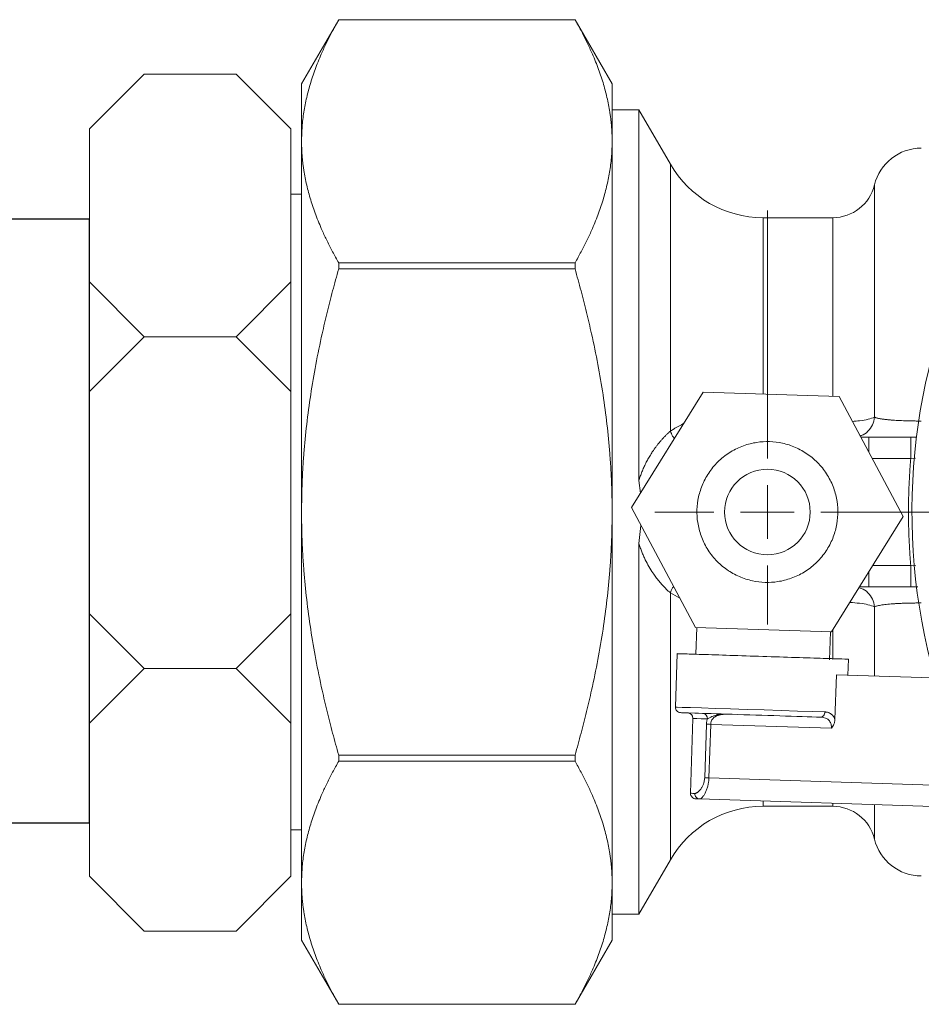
# Model space of a CAD drawing. Extents: x -34599 to 125690, y -105249 to 21518.
# Tile 32 of 64: x 113000 to 113069, y -36283 to -36207. Entities that reach past the tile are written whole.
import ezdxf

# ---------------------------------------------------------------- set-up
doc = ezdxf.new("R2010")
doc.units = 0
doc.header["$MEASUREMENT"] = 0
doc.layers.get('0').update_dxf_attribs({"linetype": 'CONTINUOUS'})
doc.layers.add('armatura', color=54, linetype='CONTINUOUS', lineweight=9)
doc.layers.add('LC-003-002-----0', color=1, linetype='CONTINUOUS')

# ---------------------------------------------------------------- blocks, each defined once
blk = doc.blocks.new('SW_CENTERMARKSYMBOL_2')
at = {"color": 0, "linetype": 'Continuous', "lineweight": 0}
for p, q in [((0, 5), (0, 28.161)), ((0, 0), (0, 2.5)), ((-5, 0), (-10.5, 0)), ((0, 0), (-2.5, 0)), ((0, 0), (0, -2.5)), ((0, 0), (2.5, 0)), ((5, 0), (26.75, 0)), ((0, -5), (0, -10.5))]:
    blk.add_line(p, q, dxfattribs=at)
blk = doc.blocks.new('z2')
at = {"color": 30, "linetype": 'Continuous', "lineweight": 15}
for p, q in [((390.88, 488.46), (356.23, 428.44)), ((390.88, 488.46), (390.88, 488.45)), ((611.6, 488.46), (390.88, 488.46)), ((611.6, 488.45), (390.88, 488.45)), ((611.6, 488.45), (611.6, 488.46)), ((646.26, 428.44), (611.6, 488.46)), ((671.24, 404.36), (646.24, 404.36)), ((671.24, 404.36), (671.24, 57.78)), ((700.63, 353.46), (671.24, 404.36)), ((700.63, 353.46), (700.63, 104.09)), ((891.24, 334.05), (891.24, 117.1)), ((346.24, -268.54), (346.24, 325.46)), ((356.24, 325.46), (346.24, 325.46)), ((787.23, 303.46), (787.23, 138.65)), ((852.37, 303.46), (787.23, 303.46)), ((852.37, 303.46), (852.37, 136.56)), ((390.88, 261.3), (611.6, 261.3)), ((390.88, 261.3), (390.88, 255.62)), ((611.6, 255.62), (611.6, 261.3)), ((611.6, 255.62), (390.88, 255.62)), ((664.29, 32.54), (731.3, 140.45)), ((731.3, 140.45), (858.25, 136.37)), ((858.25, 136.37), (918.19, 24.39)), ((878.54, 98.46), (885.84, 98.46)), ((885.84, 98.46), (925.18, 98.46)), ((925.18, 98.46), (930.57, 98.46)), ((889.25, 78.46), (925.18, 78.46)), ((929.59, 78.85), (925.18, 78.46)), ((671.24, 57.78), (672.65, 46)), ((724.24, -79.44), (664.29, 32.54)), ((918.19, 24.39), (851.19, -83.52)), ((673.21, 15.88), (671.24, -0.85)), ((671.24, -0.85), (671.24, -347.44)), ((925.18, -21.54), (889.68, -21.54)), ((925.18, -21.54), (929.99, -21.96)), ((877.26, -41.54), (885.84, -41.54)), ((885.84, -41.54), (925.18, -41.54)), ((925.18, -41.54), (931.9, -41.54)), ((709.61, -52.12), (700.63, -47.17)), ((700.63, -47.17), (700.63, -296.54)), ((891.24, -124.82), (891.24, -60.17)), ((851.19, -83.52), (724.24, -79.44)), ((725.24, -79.47), (724.44, -104.46)), ((852.37, -109.28), (852.37, -81.62)), ((849.34, -109.69), (850.18, -83.49)), ((706.95, -103.9), (705.35, -153.87)), ((866.39, -124.03), (866.87, -109.03)), ((854.34, -165.37), (855.67, -123.68)), ((1006.31, -128.52), (855.67, -123.68)), ((721.77, -164.4), (719.52, -234.37)), ((734.3, -169.81), (732.69, -219.78)), ((738.29, -169.94), (736.68, -219.91)), ((851.12, -173.56), (738.29, -169.94)), ((390.88, -198.69), (390.88, -204.37)), ((390.88, -198.69), (611.6, -198.69)), ((611.6, -204.37), (611.6, -198.69)), ((611.6, -204.37), (390.88, -204.37)), ((736.68, -219.91), (1003.1, -228.47)), ((727.9, -239.64), (1002.46, -248.46)), ((787.23, -246.54), (787.23, -241.55)), ((787.23, -246.54), (852.37, -246.54)), ((852.37, -246.54), (852.37, -243.64)), ((891.24, -277.12), (891.24, -244.89)), ((346.24, -268.54), (356.24, -268.54)), ((671.24, -347.44), (700.63, -296.54)), ((646.24, -347.44), (671.24, -347.44)), ((356.23, -371.51), (390.88, -431.54)), ((611.6, -431.54), (646.26, -371.51)), ((390.88, -431.52), (390.88, -431.54)), ((390.88, -431.52), (611.6, -431.52)), ((390.88, -431.54), (611.6, -431.54)), ((611.6, -431.54), (611.6, -431.52))]:
    blk.add_line(p, q, dxfattribs=at)
at = {"color": 30, "linetype": 'Continuous', "lineweight": 15, "flags": 128}
for points in [[(705.35, -153.87), (706.95, -153.92), (711.72, -154.08), (719.45, -154.33), (729.82, -154.66), (742.44, -155.06), (756.77, -155.52), (772.26, -156.02), (788.27, -156.54), (804.16, -157.05), (819.3, -157.53), (833.06, -157.97), (844.9, -158.35)], [(735.17, -164.84), (729.43, -164.65), (725.21, -164.52), (722.64, -164.43), (721.77, -164.4)], [(719.52, -234.37), (719.77, -234.38), (720.49, -234.4), (721.69, -234.44), (723.37, -234.49)]]:
    blk.add_lwpolyline(points, dxfattribs=at)
at = {"color": 30, "linetype": 'Continuous', "lineweight": 15}
blk.add_circle((791.24, 28.46), 40, dxfattribs=at)
for centre, radius, start, end in [((934.98, 323.46), 45, 90, 166.39104), ((787.23, 403.46), 100, 210, 270), ((852.37, 343.46), 40, 270, 346.39104), ((1501.24, 28.46), 575, 153.39979, 195.5326), ((710.34, -154.03), 5, 178.16048, 268.16048), ((716.77, -164.24), 5, 358.16048, 88.16048), ((724.52, -234.53), 5, 178.16048, 268.16048), ((787.23, -346.54), 100, 90, 150), ((852.37, -286.54), 40, 13.60896, 90), ((934.98, -266.54), 45, 193.60896, 270)]:
    blk.add_arc(centre, radius, start, end, dxfattribs=at)
for points, knots in [([(390.88, 488.45), (389.91, 486.73), (387.98, 483.3), (385.21, 478.17), (382.57, 473.1), (380.07, 468.07), (377.7, 463.1), (374.02, 455.02), (369.44, 443.89), (364.61, 429.77), (360.88, 415.89), (358.65, 404.42), (357.4, 395.31), (356.74, 388.48), (356.32, 381.67), (356.27, 377.14), (356.24, 374.87)], [0, 0, 0, 0, 0.046635, 0.092697, 0.138189, 0.183115, 0.227481, 0.27129, 0.398883, 0.522953, 0.644157, 0.763253, 0.822711, 0.881973, 0.941062, 1, 1, 1, 1]), ([(646.24, 374.87), (646.23, 376.17), (646.22, 378.77), (646.08, 382.66), (645.87, 386.55), (645.56, 390.44), (645.17, 394.33), (644.69, 398.23), (643.65, 405.42), (641.6, 415.91), (637.86, 429.82), (633.03, 443.92), (627.76, 456.74), (622.4, 468.2), (617.27, 478.31), (613.5, 485.05), (611.6, 488.45)], [0, 0, 0, 0, 0.033806, 0.067568, 0.101315, 0.135078, 0.168885, 0.202766, 0.23675, 0.356329, 0.477051, 0.601846, 0.728713, 0.817727, 0.908081, 1, 1, 1, 1]), ([(356.24, 374.87), (356.24, 392.33), (356.24, 405.8), (356.24, 423.87), (356.24, 428.46), (356.24, 428.46)], [0, 0, 0, 0, 0.5, 0.5, 1, 1, 1, 1]), ([(646.24, 428.46), (646.24, 428.46), (646.24, 428.44), (646.24, 428.3), (646.24, 428.08), (646.24, 427.77), (646.24, 427.38), (646.24, 426.89), (646.24, 426.32), (646.24, 425.66), (646.24, 424.04), (646.24, 420.77), (646.24, 414.68), (646.24, 406.96), (646.24, 399.26), (646.24, 392.38), (646.24, 386.92), (646.24, 381.12), (646.24, 376.96), (646.24, 374.87)], [0, 0, 0, 0, 0.028415, 0.056809, 0.085189, 0.113561, 0.14193, 0.170304, 0.198689, 0.22709, 0.255515, 0.382105, 0.50872, 0.633104, 0.757513, 0.818151, 0.878738, 0.939334, 1, 1, 1, 1]), ([(356.24, 28.46), (356.24, 63.37), (356.24, 98.27), (356.24, 165.71), (356.24, 198.23), (356.24, 258.69), (356.24, 286.62), (356.24, 335.99), (356.24, 357.42), (356.24, 374.87)], [0, 0, 0, 0, 0.25, 0.25, 0.5, 0.5, 0.75, 0.75, 1, 1, 1, 1]), ([(356.24, 374.87), (356.25, 373.58), (356.27, 370.99), (356.4, 367.11), (356.62, 363.22), (356.93, 359.32), (357.32, 355.42), (357.8, 351.52), (358.84, 344.35), (360.88, 333.86), (364.61, 319.98), (369.44, 305.86), (374.7, 293.07), (380.05, 281.61), (385.18, 271.5), (388.97, 264.73), (390.88, 261.3)], [0, 0, 0, 0, 0.033657, 0.067362, 0.101119, 0.134932, 0.168805, 0.202743, 0.23675, 0.355824, 0.47705, 0.601098, 0.728713, 0.816876, 0.907294, 1, 1, 1, 1]), ([(611.6, 261.3), (612.57, 263), (614.48, 266.4), (617.23, 271.5), (619.86, 276.56), (622.38, 281.59), (624.77, 286.6), (628.45, 294.69), (633.03, 305.83), (637.86, 319.94), (641.61, 333.84), (643.83, 345.31), (645.09, 354.43), (645.75, 361.25), (646.17, 368.06), (646.22, 372.6), (646.24, 374.87)], [0, 0, 0, 0, 0.0461686, 0.0919197, 0.1372793, 0.1822747, 0.2269347, 0.2712899, 0.3981572, 0.5229524, 0.6436733, 0.763253, 0.8226547, 0.8818086, 0.940871, 1, 1, 1, 1]), ([(646.24, 374.87), (646.24, 373.81), (646.24, 371.67), (646.24, 368.36), (646.24, 364.98), (646.24, 361.5), (646.24, 357.95), (646.24, 354.31), (646.24, 350.58), (646.24, 342.84), (646.24, 330.53), (646.24, 312.69), (646.24, 293.51), (646.24, 266.13), (646.24, 229.06), (646.24, 189.01), (646.24, 155.73), (646.24, 130.45), (646.24, 104.89), (646.24, 83.54), (646.24, 66.5), (646.24, 53.85), (646.24, 41.16), (646.24, 32.7), (646.24, 28.46)], [0, 0, 0, 0, 0.015173, 0.030335, 0.045489, 0.060638, 0.075787, 0.090939, 0.106099, 0.12127, 0.183473, 0.245689, 0.308996, 0.372315, 0.500002, 0.627689, 0.690996, 0.754314, 0.816518, 0.878734, 0.909059, 0.939358, 0.969661, 1, 1, 1, 1]), ([(390.88, 255.62), (389.91, 252.17), (387.98, 245.32), (385.21, 235.06), (382.57, 224.91), (380.07, 214.86), (377.7, 204.91), (374.02, 188.75), (369.44, 166.5), (364.61, 138.25), (360.88, 110.5), (358.65, 87.56), (357.4, 69.33), (356.74, 55.68), (356.32, 42.06), (356.27, 32.99), (356.24, 28.46)], [0, 0, 0, 0, 0.046635, 0.092697, 0.138189, 0.183115, 0.227481, 0.27129, 0.398883, 0.522953, 0.644157, 0.763253, 0.822711, 0.881973, 0.941062, 1, 1, 1, 1]), ([(646.24, 28.46), (646.23, 31.06), (646.22, 36.25), (646.08, 44.04), (645.87, 51.82), (645.56, 59.6), (645.17, 67.38), (644.69, 75.18), (643.65, 89.55), (641.6, 110.53), (637.86, 138.34), (633.03, 166.56), (627.76, 192.2), (622.4, 215.12), (617.27, 235.33), (613.5, 248.82), (611.6, 255.62)], [0, 0, 0, 0, 0.033805, 0.067567, 0.101314, 0.135077, 0.168884, 0.202766, 0.23675, 0.356329, 0.477051, 0.601846, 0.728713, 0.817727, 0.908081, 1, 1, 1, 1]), ([(700.63, 104.09), (701.27, 104.5), (702.6, 105.34), (704.83, 106.68), (708.02, 108.47), (710.69, 109.98), (712.79, 110.94), (713.05, 111.06)], [0, 0, 0, 0, 0.177609, 0.370012, 0.577102, 0.948611, 1, 1, 1, 1]), ([(870.66, 113.18), (872.98, 113.36), (878.79, 113.81), (886.56, 115.16), (889.56, 116.4), (891.24, 117.1)], [0, 0, 0, 0, 0.225528, 0.566308, 1, 1, 1, 1]), ([(891.24, 117.1), (890.8, 114.61), (889.91, 109.64), (885.35, 103.66), (881, 100.2), (878.26, 99.72), (877.9, 99.66)], [0, 0, 0, 0, 0.3177365, 0.6354654, 0.9529323, 1, 1, 1, 1]), ([(891.24, 117.1), (891.42, 117.01), (891.78, 116.84), (892.44, 116.6), (893.2, 116.37), (894.04, 116.14), (894.98, 115.93), (896, 115.72), (897.11, 115.52), (898.29, 115.33), (899.55, 115.15), (900.89, 114.98), (902.3, 114.82), (903.77, 114.67), (905.3, 114.53), (908.27, 114.29), (913.04, 113.99), (918.85, 113.74), (923.73, 113.6), (927.45, 113.52), (931.21, 113.47), (933.73, 113.47), (934.98, 113.46)], [0, 0, 0, 0, 0.037898, 0.075519, 0.112864, 0.149933, 0.186727, 0.223248, 0.259498, 0.295479, 0.331193, 0.366646, 0.401839, 0.436779, 0.471469, 0.505914, 0.630091, 0.754171, 0.816386, 0.87806, 0.939247, 1, 1, 1, 1]), ([(700.63, 104.09), (699.92, 103.44), (698.51, 102.16), (696.46, 100.14), (694.49, 98.09), (692.61, 96.02), (690.8, 93.93), (689.08, 91.83), (687.45, 89.72), (685.89, 87.61), (684.06, 84.99), (682, 81.8), (679.75, 77.96), (677.69, 74.04), (675.8, 70.06), (674.1, 66.03), (672.57, 61.97), (671.68, 59.16), (671.24, 57.78)], [0, 0, 0, 0, 0.063372, 0.124838, 0.184391, 0.242022, 0.297725, 0.351495, 0.403328, 0.453218, 0.501165, 0.582074, 0.659629, 0.733902, 0.804971, 0.872934, 0.9379, 1, 1, 1, 1]), ([(700.63, 104.09), (701.22, 102.49), (702.12, 100.01), (703.82, 97.9), (704.42, 97.16)], [0, 0, 0, 0, 0.648419, 1, 1, 1, 1]), ([(789.13, -37.29), (785.12, -37.16), (776.88, -36.13), (764.74, -32.22), (753.16, -25.74), (742.91, -16.86), (734.71, -6.07), (728.98, 5.91), (725.86, 18.28), (725.12, 30.59), (726.64, 42.82), (730.56, 54.96), (737.04, 66.55), (745.92, 76.79), (756.71, 85), (768.69, 90.72), (781.06, 93.85), (793.37, 94.58), (805.6, 93.06), (817.74, 89.15), (829.33, 82.66), (839.57, 73.78), (847.77, 63), (853.5, 51.02), (856.63, 38.65), (857.36, 26.34), (855.84, 14.11), (851.93, 1.96), (845.44, -9.62), (836.56, -19.86), (825.77, -28.07), (813.79, -33.79), (801.43, -36.92), (793.14, -37.42), (789.13, -37.29)], [0, 0, 0, 0, 0.029129, 0.060003, 0.09216, 0.125, 0.15784, 0.189997, 0.220871, 0.25, 0.279129, 0.310003, 0.34216, 0.375, 0.40784, 0.439997, 0.470871, 0.5, 0.529129, 0.560003, 0.59216, 0.625, 0.65784, 0.689997, 0.720871, 0.75, 0.779129, 0.810003, 0.84216, 0.875, 0.90784, 0.939997, 0.970871, 1, 1, 1, 1]), ([(885.84, 98.46), (885.84, 98.17), (885.84, 97.57), (885.84, 92.89), (885.84, 88.27), (885.84, 85.26), (885.84, 84.82)], [0, 0, 0, 0, 0.315552, 0.631105, 0.946657, 1, 1, 1, 1]), ([(925.18, 78.46), (925.18, 82.95), (925.18, 93.44), (925.18, 98.46), (925.18, 98.46)], [0, 0, 0, 0, 0.428571, 1, 1, 1, 1]), ([(925.18, -21.54), (924.97, -18.97), (924.54, -13.85), (924.03, -6.15), (923.62, 1.54), (923.31, 9.23), (923.11, 16.92), (923.01, 24.62), (923.01, 32.31), (923.11, 40), (923.31, 47.7), (923.62, 55.39), (924.03, 63.08), (924.54, 70.78), (924.97, 75.9), (925.18, 78.46)], [0, 0, 0, 0, 0.077073, 0.154072, 0.231009, 0.307897, 0.384752, 0.461586, 0.538414, 0.615248, 0.692103, 0.768991, 0.845928, 0.922927, 1, 1, 1, 1]), ([(356.24, -317.95), (356.24, -300.49), (356.24, -279.06), (356.24, -229.7), (356.24, -201.77), (356.24, -141.31), (356.24, -108.78), (356.24, -41.35), (356.24, -6.44), (356.24, 28.46)], [0, 0, 0, 0, 0.25, 0.25, 0.5, 0.5, 0.75, 0.75, 1, 1, 1, 1]), ([(356.24, 28.46), (356.25, 25.88), (356.27, 20.7), (356.4, 12.93), (356.62, 5.15), (356.93, -2.64), (357.32, -10.44), (357.8, -18.25), (358.84, -32.58), (360.88, -53.57), (364.61, -81.32), (369.44, -109.57), (374.7, -135.15), (380.05, -158.07), (385.18, -178.28), (388.97, -191.83), (390.88, -198.69)], [0, 0, 0, 0, 0.033657, 0.067362, 0.101119, 0.134932, 0.168805, 0.202743, 0.23675, 0.355824, 0.47705, 0.601098, 0.728713, 0.816876, 0.907294, 1, 1, 1, 1]), ([(611.6, -198.69), (612.57, -195.28), (614.48, -188.48), (617.23, -178.29), (619.86, -168.17), (622.38, -158.1), (624.77, -148.09), (628.45, -131.91), (633.03, -109.63), (637.86, -81.41), (641.61, -53.6), (643.83, -30.68), (645.09, -12.42), (645.75, 1.22), (646.17, 14.84), (646.22, 23.92), (646.24, 28.46)], [0, 0, 0, 0, 0.046169, 0.09192, 0.137279, 0.182275, 0.226935, 0.27129, 0.398157, 0.522952, 0.643673, 0.763253, 0.822655, 0.88181, 0.940872, 1, 1, 1, 1]), ([(646.24, 28.46), (646.24, 26.35), (646.24, 22.11), (646.24, 15.76), (646.24, 9.42), (646.24, 3.09), (646.24, -3.24), (646.24, -9.56), (646.24, -15.88), (646.24, -28.7), (646.24, -47.96), (646.24, -73.52), (646.24, -98.8), (646.24, -132.08), (646.24, -172.13), (646.24, -209.2), (646.24, -236.58), (646.24, -255.76), (646.24, -273.6), (646.24, -287.25), (646.24, -297.42), (646.24, -304.61), (646.24, -311.49), (646.24, -315.79), (646.24, -317.95)], [0, 0, 0, 0, 0.015173, 0.030335, 0.045489, 0.060638, 0.075787, 0.090939, 0.106099, 0.12127, 0.183473, 0.245689, 0.308996, 0.372315, 0.500002, 0.627689, 0.690996, 0.754314, 0.816518, 0.878734, 0.909059, 0.939358, 0.969661, 1, 1, 1, 1]), ([(671.24, -0.85), (671.46, -1.54), (671.88, -2.92), (672.56, -4.93), (673.27, -6.91), (674.25, -9.46), (675.55, -12.56), (677.68, -17.17), (680.61, -22.65), (683.95, -27.96), (687.16, -32.46), (690.14, -36.25), (693.39, -40), (696.9, -43.71), (699.36, -45.99), (700.63, -47.17)], [0, 0, 0, 0, 0.030732, 0.061692, 0.0929, 0.124376, 0.185178, 0.248967, 0.368842, 0.498824, 0.586421, 0.680365, 0.780633, 0.887192, 1, 1, 1, 1]), ([(925.18, -41.54), (925.18, -41.54), (925.18, -37.88), (925.18, -27.52), (925.18, -21.54)], [0, 0, 0, 0, 0.428571, 1, 1, 1, 1]), ([(885.84, -27.71), (885.84, -28.21), (885.84, -31.28), (885.84, -35.97), (885.84, -40.64), (885.84, -41.24), (885.84, -41.54)], [0, 0, 0, 0, 0.060458, 0.373639, 0.68682, 1, 1, 1, 1]), ([(703.73, -41.13), (703.37, -41.58), (701.94, -43.4), (701.19, -45.55), (700.63, -47.17)], [0, 0, 0, 0, 0.246495, 1, 1, 1, 1]), ([(891.24, -60.17), (890.8, -57.69), (889.91, -52.72), (885.36, -46.69), (880.62, -43.1), (877.44, -42.61), (876.67, -42.49)], [0, 0, 0, 0, 0.301189, 0.60237, 0.903303, 1, 1, 1, 1]), ([(891.24, -60.17), (889.55, -59.47), (886.55, -58.23), (878.06, -56.79), (871.41, -56.28), (868.25, -56.04)], [0, 0, 0, 0, 0.404685, 0.716707, 1, 1, 1, 1]), ([(934.98, -56.54), (934.3, -56.54), (932.95, -56.54), (930.92, -56.55), (928.9, -56.57), (926.9, -56.6), (924.91, -56.64), (922.95, -56.68), (921.01, -56.74), (919.11, -56.8), (917.23, -56.87), (915.4, -56.95), (913.61, -57.04), (911.86, -57.13), (910.15, -57.24), (908.5, -57.35), (906.32, -57.52), (903.7, -57.75), (900.81, -58.07), (898.2, -58.42), (895.91, -58.8), (893.97, -59.22), (892.36, -59.67), (891.62, -60), (891.24, -60.17)], [0, 0, 0, 0, 0.03286, 0.065697, 0.098519, 0.131334, 0.164151, 0.196976, 0.229819, 0.262687, 0.295587, 0.328527, 0.361513, 0.394552, 0.427651, 0.460816, 0.494054, 0.563938, 0.634574, 0.705996, 0.778231, 0.851301, 0.925221, 1, 1, 1, 1]), ([(706.95, -103.9), (706.95, -103.9), (709.03, -103.96), (717.04, -104.22), (722.97, -104.41), (737.77, -104.89), (746.64, -105.17), (765.98, -105.79), (776.44, -106.13), (797.38, -106.8), (807.84, -107.14), (827.18, -107.76), (836.05, -108.04), (850.85, -108.52), (856.78, -108.71), (864.79, -108.97), (866.87, -109.03), (866.87, -109.03)], [0, 0, 0, 0, 0.125, 0.125, 0.25, 0.25, 0.375, 0.375, 0.5, 0.5, 0.625, 0.625, 0.75, 0.75, 0.875, 0.875, 1, 1, 1, 1]), ([(841.02, -163.23), (830.9, -162.91), (817.58, -162.48), (788.07, -161.53), (772.58, -161.03), (744.21, -160.12), (732.01, -159.73), (714.79, -159.18), (710.18, -159.03), (710.18, -159.03)], [0, 0, 0, 0, 0.25, 0.25, 0.5, 0.5, 0.75, 0.75, 1, 1, 1, 1]), ([(734.3, -169.81), (734.31, -169.48), (734.34, -168.81), (734.47, -167.81), (734.64, -166.81), (734.87, -165.81), (735.07, -165.16), (735.17, -164.84)], [0, 0, 0, 0, 0.193434, 0.388564, 0.587019, 0.790351, 1, 1, 1, 1]), ([(755.28, -160.48), (754.51, -160.46), (753.02, -160.42), (750.91, -160.45), (749.01, -160.54), (747.31, -160.7), (745.8, -160.92), (744.48, -161.17), (742.74, -161.59), (740.7, -162.24), (738.68, -163.1), (737.19, -163.82), (736.08, -164.39), (735.46, -164.69), (735.16, -164.83)], [0, 0, 0, 0, 0.103862, 0.199289, 0.286256, 0.364972, 0.4358, 0.499171, 0.55544, 0.691694, 0.805673, 0.875411, 0.939894, 1, 1, 1, 1]), ([(755.28, -160.48), (751.57, -160.36), (745.74, -160.68), (739.77, -164.27), (738.35, -168.03), (738.29, -169.94)], [0.230554, 0.230554, 0.230554, 0.230554, 0.3594518, 0.4453837, 0.5313156, 0.5313156, 0.5313156, 0.5313156]), ([(851.12, -173.56), (851.16, -172.32), (850.86, -169.8), (848.45, -164.85), (844.35, -163.34), (841.02, -163.23)], [1.1868005, 1.1868005, 1.1868005, 1.1868005, 1.2428325, 1.2990594, 1.4489977, 1.4489977, 1.4489977, 1.4489977]), ([(844.9, -158.35), (845.26, -158.37), (845.97, -158.41), (846.98, -158.58), (847.94, -158.83), (848.86, -159.17), (849.72, -159.6), (850.7, -160.22), (851.74, -161.08), (852.77, -162.3), (853.65, -163.71), (854.11, -164.82), (854.34, -165.37)], [0, 0, 0, 0, 0.088235, 0.174566, 0.259282, 0.342687, 0.425101, 0.506856, 0.636462, 0.760486, 0.880936, 1, 1, 1, 1]), ([(854.34, -165.37), (854.31, -165.73), (854.27, -166.46), (854.07, -167.55), (853.78, -168.64), (853.28, -170.02), (852.44, -171.71), (851.57, -172.92), (851.12, -173.56)], [0, 0, 0, 0, 0.122359, 0.245695, 0.371005, 0.499239, 0.737656, 1, 1, 1, 1]), ([(390.88, -204.37), (389.91, -206.09), (387.98, -209.52), (385.21, -214.65), (382.57, -219.72), (380.07, -224.75), (377.7, -229.72), (374.02, -237.81), (369.44, -248.93), (364.61, -263.05), (360.88, -276.93), (358.65, -288.4), (357.4, -297.51), (356.74, -304.34), (356.32, -311.15), (356.27, -315.68), (356.24, -317.95)], [0, 0, 0, 0, 0.0466354, 0.0926969, 0.1381887, 0.1831151, 0.2274806, 0.27129, 0.3988832, 0.5229525, 0.6441567, 0.7632532, 0.8227107, 0.8819727, 0.9410617, 1, 1, 1, 1]), ([(646.24, -317.95), (646.23, -316.65), (646.22, -314.05), (646.08, -310.16), (645.87, -306.27), (645.56, -302.38), (645.17, -298.48), (644.69, -294.59), (643.65, -287.4), (641.6, -276.91), (637.86, -263.01), (633.03, -248.9), (627.76, -236.08), (622.4, -224.62), (617.27, -214.51), (613.5, -207.77), (611.6, -204.37)], [0, 0, 0, 0, 0.033806, 0.067568, 0.101315, 0.135078, 0.168885, 0.202766, 0.23675, 0.356329, 0.477051, 0.601846, 0.728713, 0.817727, 0.908081, 1, 1, 1, 1]), ([(723.37, -234.49), (723.52, -234.49), (723.84, -234.48), (724.35, -234.36), (724.88, -234.16), (725.43, -233.87), (726.29, -233.31), (727.48, -232.3), (728.97, -230.54), (730.36, -228.36), (731.42, -226.03), (732.13, -223.82), (732.56, -221.81), (732.65, -220.45), (732.69, -219.78)], [0, 0, 0, 0, 0.051465, 0.102789, 0.154191, 0.205888, 0.258095, 0.387028, 0.513215, 0.640059, 0.761666, 0.844741, 0.923353, 1, 1, 1, 1]), ([(736.68, -219.91), (736.67, -220.34), (736.63, -221.2), (736.5, -222.5), (736.33, -223.83), (736.1, -225.17), (735.83, -226.51), (735.33, -228.53), (734.45, -231.26), (733.39, -233.69), (732.45, -235.44), (731.76, -236.54), (731.05, -237.51), (730.26, -238.41), (729.42, -239.13), (728.59, -239.58), (728.12, -239.62), (727.9, -239.64)], [0, 0, 0, 0, 0.039209, 0.07954, 0.12105, 0.163794, 0.207819, 0.253173, 0.369018, 0.504473, 0.560991, 0.628685, 0.690541, 0.752418, 0.843157, 0.925673, 1, 1, 1, 1]), ([(727.9, -239.64), (727.65, -239.63), (727.14, -239.62), (726.49, -239.6), (725.92, -239.58), (725.44, -239.56), (725.05, -239.55), (724.74, -239.54), (724.52, -239.53), (724.39, -239.53), (724.37, -239.53), (724.36, -239.53)], [0, 0, 0, 0, 0.111927, 0.223256, 0.334153, 0.444789, 0.555333, 0.665956, 0.776829, 0.888121, 1, 1, 1, 1]), ([(356.24, -371.54), (356.24, -371.54), (356.24, -366.94), (356.24, -348.87), (356.24, -335.4), (356.24, -317.95)], [0, 0, 0, 0, 0.5, 0.5, 1, 1, 1, 1]), ([(356.24, -317.95), (356.25, -319.24), (356.27, -321.83), (356.4, -325.71), (356.62, -329.6), (356.93, -333.5), (357.32, -337.4), (357.8, -341.3), (358.84, -348.47), (360.88, -358.96), (364.61, -372.84), (369.44, -386.96), (374.7, -399.76), (380.05, -411.21), (385.18, -421.32), (388.97, -428.09), (390.88, -431.52)], [0, 0, 0, 0, 0.033657, 0.067362, 0.101119, 0.134932, 0.168805, 0.202743, 0.23675, 0.355824, 0.47705, 0.601098, 0.728713, 0.816876, 0.907294, 1, 1, 1, 1]), ([(611.6, -431.52), (612.57, -429.82), (614.48, -426.42), (617.23, -421.32), (619.86, -416.26), (622.38, -411.23), (624.77, -406.22), (628.45, -398.13), (633.03, -386.99), (637.86, -372.89), (641.61, -358.98), (643.83, -347.52), (645.09, -338.39), (645.75, -331.57), (646.17, -324.76), (646.22, -320.22), (646.24, -317.95)], [0, 0, 0, 0, 0.0461686, 0.0919197, 0.1372793, 0.1822747, 0.2269347, 0.2712899, 0.3981572, 0.5229524, 0.6436733, 0.763253, 0.8226547, 0.8818086, 0.940871, 1, 1, 1, 1]), ([(646.24, -317.95), (646.24, -319), (646.24, -321.1), (646.24, -324.14), (646.24, -327.09), (646.24, -329.95), (646.24, -332.72), (646.24, -335.41), (646.24, -338), (646.24, -343.08), (646.24, -350.03), (646.24, -357.75), (646.24, -363.85), (646.24, -367.38), (646.24, -369.3), (646.24, -370.3), (646.24, -371.01), (646.24, -371.45), (646.24, -371.51), (646.24, -371.54)], [0, 0, 0, 0, 0.030341, 0.060659, 0.09096, 0.121253, 0.151545, 0.181844, 0.212158, 0.242494, 0.366878, 0.491287, 0.617877, 0.744491, 0.795622, 0.846701, 0.897766, 0.948854, 1, 1, 1, 1])]:
    blk.add_open_spline(points, degree=3, knots=knots, dxfattribs=at)
for points in [[(735.17, -164.84), (735.25, -162.22), (733.45, -159.78), (731.39, -159.71)], [(841.02, -163.23), (841.99, -163.26), (843.97, -162.24), (844.86, -159.66), (844.9, -158.35)], [(734.3, -169.81), (735.22, -169.84), (736.75, -169.89), (738.29, -169.94)], [(736.68, -219.91), (735.14, -219.86), (733.62, -219.81), (732.69, -219.78)], [(727.9, -239.64), (726.67, -239.6), (724.26, -238.44), (723.32, -235.8), (723.37, -234.49)]]:
    blk.add_open_spline(points, degree=3, dxfattribs=at)
at = {"color": 30, "linetype": 'Continuous', "lineweight": 0, "xscale": 10, "yscale": 10, "zscale": 10}
blk.add_blockref('SW_CENTERMARKSYMBOL_2', (791.24, 28.46), dxfattribs=at)

msp = doc.modelspace()

# ---------------------------------------------------------------- linework, layer by layer
at = {"layer": 'armatura', "color": 106}
for p, q in [((113004.84546, -36215.61022, -1.21077), (113009.04169, -36211.41399, -1.21077)), ((113016.1013, -36211.41399, -1.21077), (113009.04169, -36211.41399, -1.21077)), ((113020.29753, -36215.61022, -1.21077), (113016.1013, -36211.41399, -1.21077)), ((113004.84546, -36215.61022, -1.21077), (113004.84546, -36227.36292, -1.21077)), ((113004.84546, -36215.61022, -1.21077), (113004.84546, -36227.36292, -1.21077)), ((113020.29753, -36215.61022, -1.21077), (113020.29753, -36227.36292, -1.21077)), ((113004.84546, -36227.36292, -1.21077), (113009.04169, -36231.55915, -1.21077)), ((113004.84546, -36235.75538, -1.21077), (113004.84546, -36227.36292, -1.21077)), ((113020.29753, -36227.36292, -1.21077), (113016.1013, -36231.55915, -1.21077)), ((113004.84546, -36235.75538, -1.21077), (113009.04169, -36231.55915, -1.21077)), ((113009.04169, -36231.55915, -1.21077), (113016.1013, -36231.55915, -1.21077)), ((113020.29753, -36235.75538, -1.21077), (113016.1013, -36231.55915, -1.21077)), ((113004.84546, -36235.75538, -1.21077), (113004.84546, -36238.56683, -1.21077)), ((113004.84546, -36235.75538, -1.21077), (113004.84546, -36238.56683, -1.21077)), ((113020.29753, -36235.75538, -1.21077), (113020.29753, -36252.81943, -1.21077)), ((113004.84546, -36238.56683, -1.21077), (113004.84546, -36252.81943, -1.21077)), ((113004.84546, -36238.56683, -1.21077), (113004.84546, -36252.81943, -1.21077)), ((113004.84546, -36252.81943, -1.21077), (113009.04169, -36257.01566, -1.21077)), ((113004.84546, -36261.21189, -1.21077), (113004.84546, -36252.81943, -1.21077)), ((113020.29753, -36252.81943, -1.21077), (113016.1013, -36257.01566, -1.21077)), ((113004.84546, -36261.21189, -1.21077), (113009.04169, -36257.01566, -1.21077)), ((113009.04169, -36257.01566, -1.21077), (113016.1013, -36257.01566, -1.21077)), ((113020.29753, -36261.21189, -1.21077), (113016.1013, -36257.01566, -1.21077)), ((113004.84546, -36261.21189, -1.21077), (113004.84546, -36272.96459, -1.21077)), ((113004.84546, -36261.21189, -1.21077), (113004.84546, -36272.96459, -1.21077)), ((113020.29753, -36261.21189, -1.21077), (113020.29753, -36272.96459, -1.21077)), ((113004.84546, -36272.96459, -1.21077), (113009.04169, -36277.16082, -1.21077)), ((113020.29753, -36272.96459, -1.21077), (113016.1013, -36277.16082, -1.21077)), ((113016.1013, -36277.16082, -1.21077), (113009.04169, -36277.16082, -1.21077))]:
    msp.add_line(p, q, dxfattribs=at)
at = {"layer": 'LC-003-002-----0', "color": 106}
for p, q in [((112903.52842, -36222.52182, -1.21077), (113004.84546, -36222.52182, -1.21077)), ((113004.84546, -36268.86444, -1.21077), (113004.84546, -36222.52182, -1.21077)), ((112903.52842, -36268.86444, -1.21077), (113004.84546, -36268.86444, -1.21077))]:
    msp.add_line(p, q, dxfattribs=at)

# ---------------------------------------------------------------- block references
at = {"linetype": 'ByBlock', "lineweight": 5, "xscale": 0.08211805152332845, "yscale": 0.08211805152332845, "zscale": 0.08211805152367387}
msp.add_blockref('z2', (112991.86476, -36247.34851, -1.21077), dxfattribs=at)

doc.saveas('drawing.dxf')
